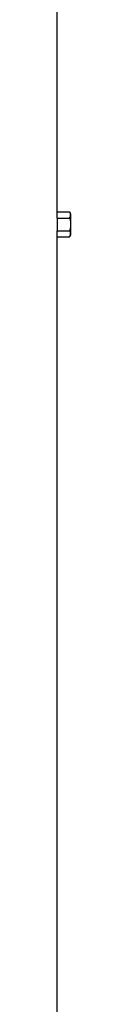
# Model space of a CAD drawing. Header units: millimetres. Extents: x 1377 to 2716, y 253 to 3684.
# Tile 8 of 11: x 2532 to 2545, y 1968 to 2826. Entities that reach past the tile are written whole.
import ezdxf

# ---------------------------------------------------------------- set-up
doc = ezdxf.new("R2010")
doc.units = ezdxf.units.MM

msp = doc.modelspace()

# ---------------------------------------------------------------- linework, layer by layer
at = {"color": 7, "linetype": 'Continuous', "lineweight": 25}
for p, q in [((2532.57, 2658.48), (2532.57, 2897.51)), ((2532.46, 2652.99), (2532.46, 2642.02)), ((2532.46, 2652.99), (2543.44, 2652.99)), ((2532.57, 2658.48), (2543.44, 2658.48)), ((2544.57, 2656.51), (2543.44, 2658.48)), ((2544.57, 2638.51), (2544.57, 2656.51)), ((2532.46, 2642.02), (2543.44, 2642.02)), ((2532.57, 1093.51), (2532.57, 2636.54)), ((2532.57, 2636.54), (2543.44, 2636.54)), ((2543.44, 2636.54), (2544.57, 2638.51))]:
    msp.add_line(p, q, dxfattribs=at)
for centre, start_param, end_param in [((2141.07, 2658.48), 6.258917, 6.283185), ((2141.07, 2636.54), 0, 0.024268)]:
    msp.add_ellipse(centre, major_axis=(391.5, 0), ratio=0.57735, start_param=start_param, end_param=end_param, dxfattribs=at)
for points, knots in [([(2543.44, 2652.99), (2543.7, 2653.44), (2543.91, 2653.89), (2544.2, 2654.8), (2544.28, 2655.26), (2544.29, 2655.96), (2544.27, 2656.2), (2544.19, 2656.66), (2544.13, 2656.89), (2543.91, 2657.57), (2543.7, 2658.03), (2543.44, 2658.48)], [0, 0, 0, 0, 0.25, 0.25, 0.5, 0.5, 0.625, 0.625, 0.75, 0.75, 1, 1, 1, 1]), ([(2543.44, 2652.99), (2543.69, 2652.1), (2543.91, 2651.18), (2544.21, 2649.35), (2544.29, 2648.43), (2544.29, 2646.58), (2544.2, 2645.64), (2543.91, 2643.81), (2543.69, 2642.91), (2543.44, 2642.02)], [0, 0, 0, 0, 0.25, 0.25, 0.5, 0.5, 0.75, 0.75, 1, 1, 1, 1]), ([(2543.44, 2636.54), (2543.7, 2636.98), (2543.91, 2637.43), (2544.2, 2638.35), (2544.28, 2638.81), (2544.29, 2639.51), (2544.27, 2639.74), (2544.19, 2640.2), (2544.13, 2640.43), (2543.91, 2641.12), (2543.7, 2641.57), (2543.44, 2642.02)], [0, 0, 0, 0, 0.25, 0.25, 0.5, 0.5, 0.625, 0.625, 0.75, 0.75, 1, 1, 1, 1])]:
    msp.add_open_spline(points, degree=3, knots=knots, dxfattribs=at)

doc.saveas('drawing.dxf')
